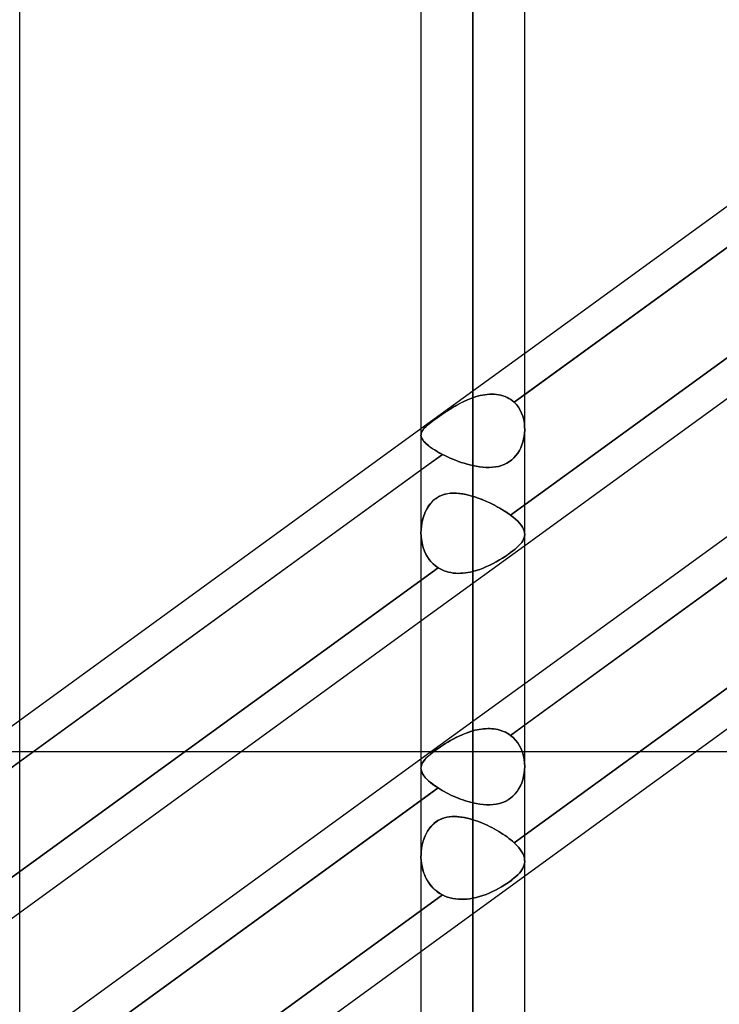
# Model space of a CAD drawing. Header units: millimetres. Extents: x -123 to 100, y -288 to 288.
# Tile 32 of 77: x -41 to -26, y -77 to -55. Entities that reach past the tile are written whole.
import ezdxf

# ---------------------------------------------------------------- set-up
doc = ezdxf.new("R2010")
doc.units = ezdxf.units.MM
doc.layers.add('MAIN-1', color=7, linetype='Continuous')
doc.layers.add('MAIN-2', color=7, linetype='Continuous')

msp = doc.modelspace()

# ---------------------------------------------------------------- linework, layer by layer
at = {"layer": 'MAIN-1'}
for p, q in [((-31.305, 0), (-31.305, -171.99)), ((-41.175, -163.11), (-41.175, 0)), ((-32.435, 0), (-32.435, -171.054)), ((-30.175, -170.929), (-30.175, 0)), ((-21.695, -56.365), (-30.175, -62.525)), ((-30.175, -63.421), (-21.435, -57.073)), ((-21.435, -60.366), (-30.175, -66.715)), ((-21.695, -63.556), (-30.175, -69.716)), ((-32.435, -64.166), (-41.175, -70.515)), ((-30.175, -70.613), (-21.435, -64.264)), ((-41.175, -71.412), (-32.435, -65.063)), ((-21.435, -67.557), (-30.175, -73.906)), ((-32.435, -68.356), (-41.175, -74.705)), ((-32.435, -71.358), (-41.175, -77.706)), ((-36.336, -71.19), (-32.435, -71.19)), ((-26.436, -71.19), (-21.435, -71.19)), ((-41.175, -78.603), (-32.435, -72.254)), ((-32.435, -75.548), (-41.175, -81.896))]:
    msp.add_line(p, q, dxfattribs=at)
at = {"layer": 'MAIN-2'}
for p, q in [((-31.305, 0), (-31.305, -170.293)), ((-31.305, 0), (-31.305, -63.49)), ((-31.305, 0), (-31.305, -64.969)), ((-31.305, -171.99), (-31.305, 0)), ((-31.305, -170.293), (-31.305, 0)), ((-31.305, -64.969), (-31.305, 0)), ((-31.305, -63.49), (-31.305, 0)), ((-20.951, -56.721), (-30.407, -63.59)), ((-21.06, -59.197), (-30.488, -66.045)), ((-30.488, -66.045), (-21.06, -59.197)), ((-30.175, -62.525), (-32.435, -64.166)), ((-31.149, -63.444), (-31.097, -63.433)), ((-31.097, -63.433), (-31.149, -63.444)), ((-31.097, -63.433), (-31.045, -63.424)), ((-31.045, -63.424), (-31.097, -63.433)), ((-31.045, -63.424), (-30.993, -63.418)), ((-30.993, -63.418), (-31.045, -63.424)), ((-30.993, -63.418), (-30.942, -63.414)), ((-30.942, -63.414), (-30.993, -63.418)), ((-30.942, -63.414), (-30.891, -63.412)), ((-30.891, -63.412), (-30.942, -63.414)), ((-30.891, -63.412), (-30.841, -63.414)), ((-30.841, -63.414), (-30.891, -63.412)), ((-30.841, -63.414), (-30.792, -63.418)), ((-30.792, -63.418), (-30.841, -63.414)), ((-30.792, -63.418), (-30.743, -63.425)), ((-30.743, -63.425), (-30.792, -63.418)), ((-30.743, -63.425), (-30.696, -63.435)), ((-30.696, -63.435), (-30.743, -63.425)), ((-30.696, -63.435), (-30.65, -63.449)), ((-30.649, -63.449), (-30.696, -63.435)), ((-30.407, -63.59), (-30.175, -63.421)), ((-31.656, -63.651), (-31.711, -63.682)), ((-31.693, -63.672), (-31.631, -63.637)), ((-31.6, -63.62), (-31.656, -63.651)), ((-31.631, -63.637), (-31.568, -63.604)), ((-31.542, -63.591), (-31.6, -63.62)), ((-31.568, -63.604), (-31.503, -63.572)), ((-31.484, -63.563), (-31.542, -63.591)), ((-31.503, -63.572), (-31.438, -63.542)), ((-31.425, -63.537), (-31.484, -63.563)), ((-31.438, -63.542), (-31.372, -63.515)), ((-31.365, -63.512), (-31.425, -63.537)), ((-31.372, -63.515), (-31.305, -63.49)), ((-31.305, -63.49), (-31.365, -63.512)), ((-31.305, -63.49), (-31.253, -63.473)), ((-31.253, -63.473), (-31.305, -63.49)), ((-31.253, -63.473), (-31.201, -63.457)), ((-31.201, -63.457), (-31.253, -63.473)), ((-31.201, -63.457), (-31.149, -63.444)), ((-31.149, -63.444), (-31.201, -63.457)), ((-30.65, -63.449), (-30.604, -63.465)), ((-30.604, -63.465), (-30.649, -63.449)), ((-30.604, -63.465), (-30.561, -63.484)), ((-30.561, -63.484), (-30.604, -63.465)), ((-30.561, -63.484), (-30.519, -63.506)), ((-30.519, -63.506), (-30.561, -63.484)), ((-30.519, -63.506), (-30.48, -63.531)), ((-30.48, -63.531), (-30.519, -63.506)), ((-30.48, -63.531), (-30.442, -63.559)), ((-30.442, -63.559), (-30.48, -63.531)), ((-30.442, -63.559), (-30.407, -63.59)), ((-30.407, -63.59), (-30.442, -63.559)), ((-30.407, -63.59), (-30.357, -63.641)), ((-30.357, -63.641), (-30.407, -63.59)), ((-30.357, -63.641), (-30.313, -63.698)), ((-30.313, -63.698), (-30.357, -63.641)), ((-32.035, -63.891), (-31.982, -63.854)), ((-31.971, -63.847), (-32.019, -63.88)), ((-31.982, -63.854), (-31.927, -63.817)), ((-31.921, -63.813), (-31.971, -63.847)), ((-31.927, -63.817), (-31.87, -63.78)), ((-31.87, -63.78), (-31.921, -63.813)), ((-31.87, -63.78), (-31.812, -63.743)), ((-31.818, -63.747), (-31.87, -63.78)), ((-31.766, -63.714), (-31.818, -63.747)), ((-31.812, -63.743), (-31.753, -63.707)), ((-31.711, -63.682), (-31.766, -63.714)), ((-31.753, -63.707), (-31.693, -63.672)), ((-30.313, -63.698), (-30.275, -63.76)), ((-30.275, -63.76), (-30.313, -63.698)), ((-30.275, -63.76), (-30.243, -63.826)), ((-30.243, -63.826), (-30.275, -63.76)), ((-30.243, -63.826), (-30.217, -63.895)), ((-30.217, -63.895), (-30.243, -63.826)), ((-32.294, -64.087), (-32.259, -64.058)), ((-32.262, -64.061), (-32.293, -64.087)), ((-32.228, -64.033), (-32.262, -64.061)), ((-32.259, -64.058), (-32.221, -64.027)), ((-32.192, -64.005), (-32.228, -64.033)), ((-32.221, -64.027), (-32.179, -63.995)), ((-32.152, -63.975), (-32.192, -64.005)), ((-32.179, -63.995), (-32.134, -63.962)), ((-32.11, -63.945), (-32.152, -63.975)), ((-32.134, -63.962), (-32.086, -63.927)), ((-32.066, -63.913), (-32.11, -63.945)), ((-32.086, -63.927), (-32.035, -63.891)), ((-32.019, -63.88), (-32.066, -63.913)), ((-21.06, -63.991), (-30.488, -70.84)), ((-30.217, -63.895), (-30.198, -63.967)), ((-30.198, -63.967), (-30.217, -63.895)), ((-30.198, -63.967), (-30.184, -64.041)), ((-30.184, -64.041), (-30.198, -63.967)), ((-30.184, -64.041), (-30.177, -64.117)), ((-30.177, -64.117), (-30.184, -64.041)), ((-32.435, -64.31), (-32.434, -64.286)), ((-32.434, -64.288), (-32.435, -64.31)), ((-32.434, -64.286), (-32.43, -64.262)), ((-32.431, -64.267), (-32.434, -64.288)), ((-32.424, -64.245), (-32.431, -64.267)), ((-32.43, -64.262), (-32.422, -64.238)), ((-32.415, -64.224), (-32.424, -64.245)), ((-32.422, -64.238), (-32.41, -64.215)), ((-32.402, -64.203), (-32.415, -64.224)), ((-32.41, -64.215), (-32.394, -64.191)), ((-32.387, -64.181), (-32.402, -64.203)), ((-32.394, -64.191), (-32.375, -64.167)), ((-32.368, -64.159), (-32.387, -64.181)), ((-32.375, -64.167), (-32.352, -64.141)), ((-32.346, -64.136), (-32.368, -64.159)), ((-32.352, -64.141), (-32.325, -64.115)), ((-32.321, -64.112), (-32.346, -64.136)), ((-32.325, -64.115), (-32.294, -64.087)), ((-32.293, -64.087), (-32.321, -64.112)), ((-30.179, -64.259), (-30.187, -64.325)), ((-30.187, -64.326), (-30.179, -64.26)), ((-30.175, -64.193), (-30.179, -64.259)), ((-30.179, -64.26), (-30.175, -64.193)), ((-30.177, -64.117), (-30.175, -64.193)), ((-30.175, -64.193), (-30.177, -64.117)), ((-32.435, -64.31), (-32.431, -64.334)), ((-32.431, -64.336), (-32.435, -64.31)), ((-32.431, -64.334), (-32.424, -64.358)), ((-32.422, -64.362), (-32.431, -64.336)), ((-32.424, -64.358), (-32.412, -64.383)), ((-32.409, -64.388), (-32.422, -64.362)), ((-32.412, -64.383), (-32.397, -64.409)), ((-32.392, -64.416), (-32.409, -64.388)), ((-32.397, -64.409), (-32.377, -64.435)), ((-32.369, -64.444), (-32.392, -64.416)), ((-32.377, -64.435), (-32.354, -64.461)), ((-32.342, -64.473), (-32.369, -64.444)), ((-32.354, -64.461), (-32.326, -64.489)), ((-32.311, -64.503), (-32.342, -64.473)), ((-32.326, -64.489), (-32.294, -64.517)), ((-32.274, -64.533), (-32.311, -64.503)), ((-30.216, -64.456), (-30.237, -64.519)), ((-30.237, -64.519), (-30.216, -64.456)), ((-30.199, -64.391), (-30.216, -64.456)), ((-30.216, -64.456), (-30.199, -64.391)), ((-30.187, -64.325), (-30.199, -64.391)), ((-30.199, -64.391), (-30.187, -64.326)), ((-31.968, -64.724), (-41.417, -71.588)), ((-32.435, -65.063), (-31.968, -64.724)), ((-32.294, -64.517), (-32.259, -64.545)), ((-32.233, -64.564), (-32.274, -64.533)), ((-32.259, -64.545), (-32.219, -64.575)), ((-32.188, -64.596), (-32.233, -64.564)), ((-32.219, -64.575), (-32.176, -64.604)), ((-32.139, -64.627), (-32.188, -64.596)), ((-32.176, -64.604), (-32.129, -64.634)), ((-32.086, -64.66), (-32.139, -64.627)), ((-32.129, -64.634), (-32.079, -64.664)), ((-32.029, -64.692), (-32.086, -64.66)), ((-32.079, -64.664), (-32.025, -64.694)), ((-31.968, -64.724), (-32.029, -64.692)), ((-32.025, -64.694), (-31.968, -64.724)), ((-31.968, -64.724), (-31.914, -64.751)), ((-31.914, -64.751), (-31.968, -64.724)), ((-30.328, -64.695), (-30.367, -64.748)), ((-30.367, -64.748), (-30.328, -64.696)), ((-30.293, -64.639), (-30.328, -64.695)), ((-30.328, -64.696), (-30.293, -64.64)), ((-30.263, -64.58), (-30.293, -64.639)), ((-30.293, -64.64), (-30.263, -64.581)), ((-30.237, -64.519), (-30.263, -64.58)), ((-30.263, -64.581), (-30.237, -64.519)), ((-31.914, -64.751), (-31.858, -64.777)), ((-31.858, -64.777), (-31.914, -64.751)), ((-31.858, -64.777), (-31.801, -64.803)), ((-31.801, -64.803), (-31.858, -64.777)), ((-31.801, -64.803), (-31.741, -64.829)), ((-31.741, -64.829), (-31.801, -64.803)), ((-31.741, -64.829), (-31.681, -64.853)), ((-31.681, -64.853), (-31.741, -64.829)), ((-31.681, -64.853), (-31.619, -64.876)), ((-31.619, -64.876), (-31.681, -64.853)), ((-31.619, -64.876), (-31.557, -64.898)), ((-31.557, -64.898), (-31.619, -64.876)), ((-31.557, -64.898), (-31.495, -64.918)), ((-31.495, -64.918), (-31.557, -64.898)), ((-31.495, -64.918), (-31.432, -64.937)), ((-31.432, -64.937), (-31.495, -64.918)), ((-31.432, -64.937), (-31.368, -64.954)), ((-31.368, -64.954), (-31.432, -64.937)), ((-30.563, -64.914), (-30.622, -64.943)), ((-30.622, -64.943), (-30.564, -64.914)), ((-30.564, -64.914), (-30.509, -64.88)), ((-30.508, -64.88), (-30.563, -64.914)), ((-30.509, -64.88), (-30.457, -64.841)), ((-30.457, -64.84), (-30.508, -64.88)), ((-30.41, -64.796), (-30.457, -64.84)), ((-30.457, -64.841), (-30.41, -64.797)), ((-30.367, -64.748), (-30.41, -64.796)), ((-30.41, -64.797), (-30.367, -64.748)), ((-31.368, -64.954), (-31.305, -64.969)), ((-31.305, -64.969), (-31.368, -64.954)), ((-31.232, -64.983), (-31.305, -64.969)), ((-31.305, -64.969), (-31.232, -64.983)), ((-31.16, -64.995), (-31.232, -64.983)), ((-31.232, -64.983), (-31.16, -64.995)), ((-31.089, -65.003), (-31.16, -64.995)), ((-31.16, -64.995), (-31.088, -65.003)), ((-31.018, -65.008), (-31.089, -65.003)), ((-31.088, -65.003), (-31.018, -65.008)), ((-30.948, -65.009), (-31.018, -65.008)), ((-31.018, -65.008), (-30.948, -65.009)), ((-30.879, -65.005), (-30.948, -65.009)), ((-30.948, -65.009), (-30.879, -65.005)), ((-30.811, -64.997), (-30.879, -65.005)), ((-30.879, -65.005), (-30.811, -64.997)), ((-30.746, -64.984), (-30.811, -64.997)), ((-30.811, -64.997), (-30.746, -64.984)), ((-30.682, -64.966), (-30.746, -64.984)), ((-30.746, -64.984), (-30.683, -64.966)), ((-30.683, -64.966), (-30.622, -64.943)), ((-30.622, -64.943), (-30.682, -64.966)), ((-31.853, -65.579), (-31.914, -65.592)), ((-31.902, -65.589), (-31.847, -65.577)), ((-31.79, -65.571), (-31.853, -65.579)), ((-31.847, -65.577), (-31.79, -65.571)), ((-31.725, -65.568), (-31.79, -65.571)), ((-31.79, -65.571), (-31.731, -65.568)), ((-31.731, -65.568), (-31.672, -65.568)), ((-31.658, -65.569), (-31.725, -65.568)), ((-31.672, -65.568), (-31.612, -65.573)), ((-31.59, -65.575), (-31.658, -65.569)), ((-31.612, -65.573), (-31.552, -65.58)), ((-31.52, -65.585), (-31.59, -65.575)), ((-31.552, -65.58), (-31.491, -65.59)), ((-32.228, -65.793), (-32.267, -65.845)), ((-32.232, -65.798), (-32.194, -65.755)), ((-32.184, -65.745), (-32.228, -65.793)), ((-32.194, -65.755), (-32.152, -65.716)), ((-32.137, -65.703), (-32.184, -65.745)), ((-32.152, -65.716), (-32.107, -65.681)), ((-32.086, -65.666), (-32.137, -65.703)), ((-32.107, -65.681), (-32.06, -65.651)), ((-32.031, -65.635), (-32.086, -65.666)), ((-32.06, -65.651), (-32.009, -65.625)), ((-31.974, -65.611), (-32.031, -65.635)), ((-32.009, -65.625), (-31.957, -65.604)), ((-31.914, -65.592), (-31.974, -65.611)), ((-31.957, -65.604), (-31.902, -65.589)), ((-31.449, -65.599), (-31.52, -65.585)), ((-31.491, -65.59), (-31.429, -65.603)), ((-31.378, -65.616), (-31.449, -65.599)), ((-31.429, -65.603), (-31.368, -65.619)), ((-31.305, -65.637), (-31.378, -65.616)), ((-31.368, -65.619), (-31.305, -65.637)), ((-31.305, -70.742), (-31.305, -65.637)), ((-31.305, -65.637), (-31.305, -70.742)), ((-31.305, -65.637), (-31.26, -65.651)), ((-31.259, -65.651), (-31.305, -65.637)), ((-31.26, -65.651), (-31.214, -65.666)), ((-31.212, -65.667), (-31.259, -65.651)), ((-31.214, -65.666), (-31.168, -65.683)), ((-31.166, -65.684), (-31.212, -65.667)), ((-31.168, -65.683), (-31.123, -65.7)), ((-31.12, -65.701), (-31.166, -65.684)), ((-31.123, -65.7), (-31.077, -65.719)), ((-31.073, -65.72), (-31.12, -65.701)), ((-31.077, -65.719), (-31.031, -65.738)), ((-31.027, -65.739), (-31.073, -65.72)), ((-31.031, -65.738), (-30.985, -65.758)), ((-30.982, -65.76), (-31.027, -65.739)), ((-30.985, -65.758), (-30.939, -65.78)), ((-30.936, -65.781), (-30.982, -65.76)), ((-30.939, -65.78), (-30.894, -65.801)), ((-30.891, -65.803), (-30.936, -65.781)), ((-32.375, -66.061), (-32.354, -66.004)), ((-32.334, -65.96), (-32.361, -66.022)), ((-32.354, -66.004), (-32.328, -65.949)), ((-32.303, -65.901), (-32.334, -65.96)), ((-32.328, -65.949), (-32.3, -65.896)), ((-32.267, -65.845), (-32.303, -65.901)), ((-32.3, -65.896), (-32.268, -65.845)), ((-32.268, -65.845), (-32.232, -65.798)), ((-30.894, -65.801), (-30.849, -65.824)), ((-30.847, -65.825), (-30.891, -65.803)), ((-30.849, -65.824), (-30.805, -65.847)), ((-30.803, -65.848), (-30.847, -65.825)), ((-30.805, -65.847), (-30.762, -65.87)), ((-30.76, -65.871), (-30.803, -65.848)), ((-30.762, -65.87), (-30.72, -65.894)), ((-30.718, -65.895), (-30.76, -65.871)), ((-30.72, -65.894), (-30.678, -65.919)), ((-30.677, -65.92), (-30.718, -65.895)), ((-30.678, -65.919), (-30.637, -65.944)), ((-30.636, -65.944), (-30.677, -65.92)), ((-30.637, -65.944), (-30.598, -65.969)), ((-30.597, -65.97), (-30.636, -65.944)), ((-30.598, -65.969), (-30.56, -65.994)), ((-30.559, -65.995), (-30.597, -65.97)), ((-30.56, -65.994), (-30.523, -66.02)), ((-30.523, -66.02), (-30.559, -65.995)), ((-32.416, -66.219), (-32.427, -66.288)), ((-32.42, -66.24), (-32.408, -66.18)), ((-32.402, -66.152), (-32.416, -66.219)), ((-32.408, -66.18), (-32.393, -66.12)), ((-32.383, -66.086), (-32.402, -66.152)), ((-32.393, -66.12), (-32.375, -66.061)), ((-32.361, -66.022), (-32.383, -66.086)), ((-30.523, -66.02), (-30.488, -66.045)), ((-30.488, -66.045), (-30.523, -66.02)), ((-30.43, -66.09), (-30.488, -66.045)), ((-30.488, -66.045), (-30.43, -66.09)), ((-30.377, -66.135), (-30.43, -66.09)), ((-30.43, -66.09), (-30.377, -66.135)), ((-30.329, -66.18), (-30.377, -66.135)), ((-30.377, -66.135), (-30.329, -66.18)), ((-30.288, -66.223), (-30.329, -66.18)), ((-30.329, -66.18), (-30.288, -66.223)), ((-30.253, -66.266), (-30.288, -66.223)), ((-30.288, -66.223), (-30.253, -66.266)), ((-32.433, -66.358), (-32.435, -66.429)), ((-32.435, -66.428), (-32.433, -66.365)), ((-32.433, -66.497), (-32.435, -66.428)), ((-32.435, -66.429), (-32.432, -66.504)), ((-32.427, -66.288), (-32.433, -66.358)), ((-32.433, -66.365), (-32.428, -66.302)), ((-32.428, -66.302), (-32.42, -66.24)), ((-20.951, -66.309), (-30.407, -73.178)), ((-30.407, -73.178), (-20.951, -66.309)), ((-30.225, -66.308), (-30.253, -66.266)), ((-30.253, -66.266), (-30.225, -66.308)), ((-30.203, -66.349), (-30.225, -66.308)), ((-30.225, -66.308), (-30.203, -66.348)), ((-30.203, -66.348), (-30.187, -66.388)), ((-30.187, -66.389), (-30.203, -66.349)), ((-30.187, -66.388), (-30.178, -66.428)), ((-30.178, -66.428), (-30.187, -66.389)), ((-30.175, -66.466), (-30.178, -66.428)), ((-30.178, -66.428), (-30.175, -66.466)), ((-32.426, -66.567), (-32.433, -66.497)), ((-32.432, -66.504), (-32.425, -66.579)), ((-32.416, -66.635), (-32.426, -66.567)), ((-32.425, -66.579), (-32.412, -66.653)), ((-32.401, -66.703), (-32.416, -66.635)), ((-32.412, -66.653), (-32.394, -66.726)), ((-30.269, -66.673), (-30.24, -66.638)), ((-30.24, -66.638), (-30.269, -66.673)), ((-30.24, -66.638), (-30.217, -66.603)), ((-30.217, -66.603), (-30.24, -66.638)), ((-30.217, -66.603), (-30.199, -66.569)), ((-30.199, -66.569), (-30.217, -66.603)), ((-30.199, -66.569), (-30.186, -66.535)), ((-30.186, -66.535), (-30.199, -66.569)), ((-30.186, -66.535), (-30.178, -66.501)), ((-30.178, -66.501), (-30.186, -66.535)), ((-30.178, -66.501), (-30.175, -66.466)), ((-30.175, -66.466), (-30.178, -66.501)), ((-30.175, -66.715), (-32.435, -68.356)), ((-32.381, -66.769), (-32.401, -66.703)), ((-32.394, -66.726), (-32.371, -66.796)), ((-32.357, -66.833), (-32.381, -66.769)), ((-32.371, -66.796), (-32.343, -66.865)), ((-32.328, -66.895), (-32.357, -66.833)), ((-32.343, -66.865), (-32.309, -66.93)), ((-30.54, -66.902), (-30.483, -66.862)), ((-30.483, -66.862), (-30.539, -66.902)), ((-30.431, -66.822), (-30.483, -66.862)), ((-30.483, -66.862), (-30.431, -66.823)), ((-30.431, -66.823), (-30.384, -66.784)), ((-30.383, -66.784), (-30.431, -66.822)), ((-30.384, -66.784), (-30.341, -66.746)), ((-30.34, -66.746), (-30.383, -66.784)), ((-30.341, -66.746), (-30.302, -66.709)), ((-30.302, -66.709), (-30.34, -66.746)), ((-30.302, -66.709), (-30.269, -66.673)), ((-30.269, -66.673), (-30.302, -66.709)), ((-32.295, -66.953), (-32.328, -66.895)), ((-32.309, -66.93), (-32.27, -66.991)), ((-32.257, -67.009), (-32.295, -66.953)), ((-32.27, -66.991), (-32.225, -67.049)), ((-32.215, -67.061), (-32.257, -67.009)), ((-32.225, -67.049), (-32.176, -67.101)), ((-32.168, -67.109), (-32.215, -67.061)), ((-30.864, -67.098), (-30.795, -67.061)), ((-30.795, -67.061), (-30.864, -67.098)), ((-30.795, -67.061), (-30.727, -67.022)), ((-30.727, -67.022), (-30.795, -67.061)), ((-30.727, -67.022), (-30.662, -66.983)), ((-30.662, -66.983), (-30.727, -67.022)), ((-30.662, -66.983), (-30.599, -66.943)), ((-30.599, -66.943), (-30.662, -66.983)), ((-30.599, -66.943), (-30.54, -66.902)), ((-30.539, -66.902), (-30.599, -66.943)), ((-32.064, -67.19), (-41.491, -74.038)), ((-41.491, -74.038), (-32.064, -67.19)), ((-32.176, -67.101), (-32.122, -67.148)), ((-32.118, -67.152), (-32.168, -67.109)), ((-32.122, -67.148), (-32.064, -67.19)), ((-32.064, -67.19), (-32.118, -67.152)), ((-32.064, -67.19), (-32.02, -67.216)), ((-32.02, -67.216), (-32.064, -67.19)), ((-32.02, -67.216), (-31.976, -67.238)), ((-31.976, -67.238), (-32.02, -67.216)), ((-31.976, -67.238), (-31.929, -67.258)), ((-31.929, -67.258), (-31.976, -67.238)), ((-31.929, -67.258), (-31.882, -67.274)), ((-31.882, -67.274), (-31.929, -67.258)), ((-31.882, -67.274), (-31.833, -67.288)), ((-31.833, -67.288), (-31.882, -67.274)), ((-31.833, -67.288), (-31.783, -67.298)), ((-31.783, -67.298), (-31.833, -67.288)), ((-31.467, -67.303), (-31.413, -67.294)), ((-31.413, -67.294), (-31.467, -67.303)), ((-31.413, -67.294), (-31.359, -67.284)), ((-31.359, -67.284), (-31.413, -67.294)), ((-31.359, -67.284), (-31.305, -67.271)), ((-31.305, -67.271), (-31.359, -67.284)), ((-31.305, -67.271), (-31.23, -67.25)), ((-31.23, -67.25), (-31.305, -67.271)), ((-31.305, -67.271), (-31.305, -72.308)), ((-31.305, -72.308), (-31.305, -67.271)), ((-31.23, -67.25), (-31.155, -67.226)), ((-31.155, -67.226), (-31.23, -67.25)), ((-31.155, -67.226), (-31.081, -67.198)), ((-31.081, -67.198), (-31.155, -67.226)), ((-31.081, -67.198), (-31.007, -67.167)), ((-31.008, -67.167), (-31.081, -67.198)), ((-30.935, -67.134), (-31.008, -67.167)), ((-31.007, -67.167), (-30.935, -67.134)), ((-30.935, -67.134), (-30.864, -67.098)), ((-30.864, -67.098), (-30.935, -67.134)), ((-31.783, -67.298), (-31.731, -67.306)), ((-31.732, -67.306), (-31.783, -67.298)), ((-31.679, -67.311), (-31.732, -67.306)), ((-31.731, -67.306), (-31.679, -67.311)), ((-31.679, -67.311), (-31.627, -67.313)), ((-31.627, -67.313), (-31.679, -67.311)), ((-31.627, -67.313), (-31.574, -67.312)), ((-31.574, -67.312), (-31.627, -67.313)), ((-31.574, -67.312), (-31.52, -67.308)), ((-31.52, -67.308), (-31.574, -67.312)), ((-31.52, -67.308), (-31.467, -67.303)), ((-31.467, -67.303), (-31.52, -67.308)), ((-30.175, -69.716), (-32.435, -71.358)), ((-41.175, -70.515), (-43.435, -72.157)), ((-31.26, -70.73), (-31.214, -70.72)), ((-31.212, -70.719), (-31.259, -70.73)), ((-31.214, -70.72), (-31.168, -70.711)), ((-31.166, -70.71), (-31.212, -70.719)), ((-31.168, -70.711), (-31.123, -70.704)), ((-31.12, -70.703), (-31.166, -70.71)), ((-31.123, -70.704), (-31.077, -70.698)), ((-31.073, -70.698), (-31.12, -70.703)), ((-31.077, -70.698), (-31.031, -70.694)), ((-31.027, -70.694), (-31.073, -70.698)), ((-31.031, -70.694), (-30.985, -70.692)), ((-30.982, -70.692), (-31.027, -70.694)), ((-30.985, -70.692), (-30.939, -70.693)), ((-30.936, -70.693), (-30.982, -70.692)), ((-30.939, -70.693), (-30.894, -70.695)), ((-30.891, -70.695), (-30.936, -70.693)), ((-30.894, -70.695), (-30.849, -70.699)), ((-30.847, -70.7), (-30.891, -70.695)), ((-30.849, -70.699), (-30.805, -70.706)), ((-30.803, -70.706), (-30.847, -70.7)), ((-30.805, -70.706), (-30.762, -70.715)), ((-30.76, -70.715), (-30.803, -70.706)), ((-30.762, -70.715), (-30.72, -70.726)), ((-30.718, -70.726), (-30.76, -70.715)), ((-30.488, -70.84), (-30.175, -70.613)), ((-31.725, -70.916), (-31.79, -70.952)), ((-31.79, -70.952), (-31.731, -70.92)), ((-31.731, -70.92), (-31.672, -70.889)), ((-31.658, -70.882), (-31.725, -70.916)), ((-31.672, -70.889), (-31.612, -70.86)), ((-31.59, -70.849), (-31.658, -70.882)), ((-31.612, -70.86), (-31.552, -70.832)), ((-31.52, -70.818), (-31.59, -70.849)), ((-31.552, -70.832), (-31.491, -70.806)), ((-31.449, -70.79), (-31.52, -70.818)), ((-31.491, -70.806), (-31.429, -70.782)), ((-31.378, -70.764), (-31.449, -70.79)), ((-31.429, -70.782), (-31.368, -70.761)), ((-31.305, -70.742), (-31.378, -70.764)), ((-31.368, -70.761), (-31.305, -70.742)), ((-31.259, -70.73), (-31.305, -70.742)), ((-31.305, -70.742), (-31.26, -70.73)), ((-30.72, -70.726), (-30.678, -70.739)), ((-30.677, -70.739), (-30.718, -70.726)), ((-30.678, -70.739), (-30.637, -70.755)), ((-30.636, -70.755), (-30.677, -70.739)), ((-30.637, -70.755), (-30.598, -70.773)), ((-30.597, -70.773), (-30.636, -70.755)), ((-30.598, -70.773), (-30.56, -70.793)), ((-30.559, -70.793), (-30.597, -70.773)), ((-30.56, -70.793), (-30.523, -70.815)), ((-30.523, -70.815), (-30.559, -70.793)), ((-30.488, -70.84), (-30.523, -70.815)), ((-30.523, -70.815), (-30.488, -70.84)), ((-30.488, -70.84), (-30.43, -70.888)), ((-30.43, -70.888), (-30.488, -70.84)), ((-30.43, -70.888), (-30.377, -70.942)), ((-30.377, -70.942), (-30.43, -70.888)), ((-32.086, -71.141), (-32.137, -71.178)), ((-32.107, -71.157), (-32.06, -71.123)), ((-32.031, -71.103), (-32.086, -71.141)), ((-32.06, -71.123), (-32.009, -71.088)), ((-31.974, -71.065), (-32.031, -71.103)), ((-32.009, -71.088), (-31.957, -71.054)), ((-31.914, -71.027), (-31.974, -71.065)), ((-31.957, -71.054), (-31.902, -71.019)), ((-31.853, -70.989), (-31.914, -71.027)), ((-31.902, -71.019), (-31.847, -70.986)), ((-31.79, -70.952), (-31.853, -70.989)), ((-31.847, -70.986), (-31.79, -70.952)), ((-30.377, -70.942), (-30.329, -71.002)), ((-30.329, -71.002), (-30.377, -70.942)), ((-30.329, -71.002), (-30.288, -71.067)), ((-30.288, -71.067), (-30.329, -71.002)), ((-30.288, -71.067), (-30.253, -71.136)), ((-30.253, -71.136), (-30.288, -71.067)), ((-30.253, -71.136), (-30.225, -71.208)), ((-30.225, -71.208), (-30.253, -71.136)), ((-43.435, -71.19), (-36.336, -71.19)), ((-32.435, -71.19), (-26.436, -71.19)), ((-32.375, -71.395), (-32.354, -71.368)), ((-32.334, -71.346), (-32.361, -71.376)), ((-32.354, -71.368), (-32.328, -71.34)), ((-32.303, -71.315), (-32.334, -71.346)), ((-32.328, -71.34), (-32.3, -71.312)), ((-32.267, -71.283), (-32.303, -71.315)), ((-32.3, -71.312), (-32.268, -71.283)), ((-32.268, -71.283), (-32.232, -71.253)), ((-32.228, -71.249), (-32.267, -71.283)), ((-32.232, -71.253), (-32.194, -71.222)), ((-32.184, -71.214), (-32.228, -71.249)), ((-32.194, -71.222), (-32.152, -71.19)), ((-32.137, -71.178), (-32.184, -71.214)), ((-32.152, -71.19), (-32.107, -71.157)), ((-30.225, -71.208), (-30.203, -71.284)), ((-30.203, -71.284), (-30.225, -71.208)), ((-30.203, -71.284), (-30.187, -71.361)), ((-30.187, -71.361), (-30.203, -71.284)), ((-30.187, -71.361), (-30.178, -71.44)), ((-30.178, -71.44), (-30.187, -71.361)), ((-41.417, -71.588), (-41.175, -71.412)), ((-32.433, -71.521), (-32.435, -71.551)), ((-32.435, -71.551), (-32.433, -71.524)), ((-32.433, -71.58), (-32.435, -71.551)), ((-32.435, -71.551), (-32.432, -71.583)), ((-32.427, -71.492), (-32.433, -71.521)), ((-32.433, -71.524), (-32.428, -71.498)), ((-32.426, -71.61), (-32.433, -71.58)), ((-32.428, -71.498), (-32.42, -71.472)), ((-32.416, -71.463), (-32.427, -71.492)), ((-32.42, -71.472), (-32.408, -71.447)), ((-32.402, -71.435), (-32.416, -71.463)), ((-32.408, -71.447), (-32.393, -71.421)), ((-32.383, -71.406), (-32.402, -71.435)), ((-32.393, -71.421), (-32.375, -71.395)), ((-32.361, -71.376), (-32.383, -71.406)), ((-30.178, -71.44), (-30.175, -71.52)), ((-30.175, -71.52), (-30.178, -71.44)), ((-30.175, -71.52), (-30.178, -71.592)), ((-30.178, -71.592), (-30.175, -71.52)), ((-32.432, -71.583), (-32.425, -71.615)), ((-32.416, -71.641), (-32.426, -71.61)), ((-32.425, -71.615), (-32.412, -71.649)), ((-32.401, -71.672), (-32.416, -71.641)), ((-32.412, -71.649), (-32.394, -71.683)), ((-32.381, -71.704), (-32.401, -71.672)), ((-32.394, -71.683), (-32.371, -71.718)), ((-32.357, -71.737), (-32.381, -71.704)), ((-32.371, -71.718), (-32.343, -71.754)), ((-32.328, -71.771), (-32.357, -71.737)), ((-32.343, -71.754), (-32.309, -71.791)), ((-32.295, -71.806), (-32.328, -71.771)), ((-32.309, -71.791), (-32.27, -71.829)), ((-30.199, -71.734), (-30.217, -71.804)), ((-30.217, -71.804), (-30.199, -71.735)), ((-30.186, -71.663), (-30.199, -71.734)), ((-30.199, -71.735), (-30.186, -71.664)), ((-30.178, -71.592), (-30.186, -71.663)), ((-30.186, -71.664), (-30.178, -71.592)), ((-32.064, -71.984), (-41.491, -78.832)), ((-32.435, -72.254), (-32.064, -71.984)), ((-32.257, -71.841), (-32.295, -71.806)), ((-32.27, -71.829), (-32.225, -71.868)), ((-32.215, -71.876), (-32.257, -71.841)), ((-32.225, -71.868), (-32.176, -71.906)), ((-32.168, -71.912), (-32.215, -71.876)), ((-32.176, -71.906), (-32.122, -71.945)), ((-32.118, -71.948), (-32.168, -71.912)), ((-32.122, -71.945), (-32.064, -71.984)), ((-32.064, -71.984), (-32.118, -71.948)), ((-32.02, -72.011), (-32.064, -71.984)), ((-32.064, -71.984), (-32.02, -72.011)), ((-32.02, -72.011), (-31.976, -72.038)), ((-30.341, -72.058), (-30.302, -71.999)), ((-30.302, -71.999), (-30.34, -72.057)), ((-30.269, -71.936), (-30.302, -71.999)), ((-30.302, -71.999), (-30.269, -71.937)), ((-30.24, -71.871), (-30.269, -71.936)), ((-30.269, -71.937), (-30.24, -71.871)), ((-30.217, -71.804), (-30.24, -71.871)), ((-30.24, -71.871), (-30.217, -71.804)), ((-31.976, -72.038), (-32.02, -72.011)), ((-31.929, -72.064), (-31.976, -72.038)), ((-31.976, -72.038), (-31.929, -72.064)), ((-31.882, -72.089), (-31.929, -72.064)), ((-31.929, -72.064), (-31.882, -72.089)), ((-31.833, -72.114), (-31.882, -72.089)), ((-31.882, -72.089), (-31.833, -72.114)), ((-31.783, -72.138), (-31.833, -72.114)), ((-31.833, -72.114), (-31.783, -72.138)), ((-31.732, -72.162), (-31.783, -72.138)), ((-31.783, -72.138), (-31.731, -72.162)), ((-31.679, -72.185), (-31.732, -72.162)), ((-31.731, -72.162), (-31.679, -72.185)), ((-31.627, -72.206), (-31.679, -72.185)), ((-31.679, -72.185), (-31.627, -72.206)), ((-31.574, -72.226), (-31.627, -72.206)), ((-31.627, -72.206), (-31.574, -72.226)), ((-30.54, -72.243), (-30.483, -72.205)), ((-30.483, -72.205), (-30.539, -72.243)), ((-30.431, -72.161), (-30.483, -72.205)), ((-30.483, -72.205), (-30.431, -72.161)), ((-30.383, -72.111), (-30.431, -72.161)), ((-30.431, -72.161), (-30.384, -72.112)), ((-30.384, -72.112), (-30.341, -72.058)), ((-30.34, -72.057), (-30.383, -72.111)), ((-31.52, -72.246), (-31.574, -72.226)), ((-31.574, -72.226), (-31.52, -72.246)), ((-31.467, -72.263), (-31.52, -72.246)), ((-31.52, -72.246), (-31.467, -72.263)), ((-31.413, -72.28), (-31.467, -72.263)), ((-31.467, -72.263), (-31.413, -72.28)), ((-31.359, -72.295), (-31.413, -72.28)), ((-31.413, -72.28), (-31.359, -72.295)), ((-31.305, -72.308), (-31.359, -72.295)), ((-31.359, -72.295), (-31.305, -72.308)), ((-31.23, -72.324), (-31.305, -72.308)), ((-31.305, -72.308), (-31.23, -72.324)), ((-31.155, -72.337), (-31.23, -72.324)), ((-31.23, -72.324), (-31.155, -72.337)), ((-31.081, -72.346), (-31.155, -72.337)), ((-31.155, -72.337), (-31.081, -72.346)), ((-31.008, -72.351), (-31.081, -72.346)), ((-31.081, -72.346), (-31.007, -72.351)), ((-30.935, -72.351), (-31.008, -72.351)), ((-31.007, -72.351), (-30.935, -72.351)), ((-30.864, -72.347), (-30.935, -72.351)), ((-30.935, -72.351), (-30.864, -72.347)), ((-30.795, -72.337), (-30.864, -72.347)), ((-30.864, -72.347), (-30.795, -72.337)), ((-30.727, -72.323), (-30.795, -72.337)), ((-30.795, -72.337), (-30.727, -72.323)), ((-30.662, -72.302), (-30.727, -72.323)), ((-30.727, -72.323), (-30.662, -72.302)), ((-30.599, -72.276), (-30.662, -72.302)), ((-30.662, -72.302), (-30.599, -72.276)), ((-30.539, -72.243), (-30.599, -72.276)), ((-30.599, -72.276), (-30.54, -72.243)), ((-31.971, -72.651), (-32.019, -72.671)), ((-31.982, -72.655), (-31.927, -72.636)), ((-31.921, -72.635), (-31.971, -72.651)), ((-31.927, -72.636), (-31.87, -72.622)), ((-31.87, -72.622), (-31.921, -72.635)), ((-31.87, -72.622), (-31.812, -72.613)), ((-31.818, -72.614), (-31.87, -72.622)), ((-31.766, -72.609), (-31.818, -72.614)), ((-31.812, -72.613), (-31.753, -72.608)), ((-31.711, -72.607), (-31.766, -72.609)), ((-31.753, -72.608), (-31.693, -72.607)), ((-31.656, -72.609), (-31.711, -72.607)), ((-31.693, -72.607), (-31.631, -72.61)), ((-31.6, -72.613), (-31.656, -72.609)), ((-31.631, -72.61), (-31.568, -72.617)), ((-31.542, -72.62), (-31.6, -72.613)), ((-31.568, -72.617), (-31.503, -72.627)), ((-31.484, -72.63), (-31.542, -72.62)), ((-31.503, -72.627), (-31.438, -72.64)), ((-31.425, -72.643), (-31.484, -72.63)), ((-31.438, -72.64), (-31.372, -72.656)), ((-31.365, -72.658), (-31.425, -72.643)), ((-32.228, -72.835), (-32.262, -72.879)), ((-32.259, -72.875), (-32.221, -72.826)), ((-32.192, -72.795), (-32.228, -72.835)), ((-32.221, -72.826), (-32.179, -72.782)), ((-32.152, -72.758), (-32.192, -72.795)), ((-32.179, -72.782), (-32.134, -72.743)), ((-32.11, -72.725), (-32.152, -72.758)), ((-32.134, -72.743), (-32.086, -72.709)), ((-32.066, -72.696), (-32.11, -72.725)), ((-32.086, -72.709), (-32.035, -72.679)), ((-32.019, -72.671), (-32.066, -72.696)), ((-32.035, -72.679), (-31.982, -72.655)), ((-31.372, -72.656), (-31.305, -72.675)), ((-31.305, -72.675), (-31.365, -72.658)), ((-31.305, -72.675), (-31.305, -96.502)), ((-31.305, -72.675), (-31.253, -72.692)), ((-31.253, -72.692), (-31.305, -72.675)), ((-31.253, -72.692), (-31.201, -72.71)), ((-31.201, -72.71), (-31.253, -72.692)), ((-31.201, -72.71), (-31.149, -72.729)), ((-31.149, -72.729), (-31.201, -72.71)), ((-31.149, -72.729), (-31.097, -72.75)), ((-31.097, -72.75), (-31.149, -72.729)), ((-31.097, -72.75), (-31.045, -72.773)), ((-31.045, -72.773), (-31.097, -72.75)), ((-31.045, -72.773), (-30.993, -72.796)), ((-30.993, -72.796), (-31.045, -72.773)), ((-30.993, -72.796), (-30.942, -72.821)), ((-30.942, -72.821), (-30.993, -72.796)), ((-30.942, -72.821), (-30.891, -72.847)), ((-30.891, -72.847), (-30.942, -72.821)), ((-30.891, -72.847), (-30.841, -72.874)), ((-30.841, -72.874), (-30.891, -72.847)), ((-32.368, -73.082), (-32.387, -73.137)), ((-32.375, -73.101), (-32.352, -73.041)), ((-32.346, -73.028), (-32.368, -73.082)), ((-32.352, -73.041), (-32.325, -72.982)), ((-32.321, -72.976), (-32.346, -73.028)), ((-32.325, -72.982), (-32.294, -72.927)), ((-32.293, -72.926), (-32.321, -72.976)), ((-32.294, -72.927), (-32.259, -72.875)), ((-32.262, -72.879), (-32.293, -72.926)), ((-30.841, -72.874), (-30.792, -72.901)), ((-30.792, -72.901), (-30.841, -72.874)), ((-30.792, -72.901), (-30.743, -72.93)), ((-30.743, -72.93), (-30.792, -72.901)), ((-30.743, -72.93), (-30.696, -72.959)), ((-30.696, -72.959), (-30.743, -72.93)), ((-30.696, -72.959), (-30.65, -72.989)), ((-30.649, -72.989), (-30.696, -72.959)), ((-30.65, -72.989), (-30.604, -73.02)), ((-30.604, -73.02), (-30.649, -72.989)), ((-30.604, -73.02), (-30.561, -73.051)), ((-30.561, -73.051), (-30.604, -73.02)), ((-30.561, -73.051), (-30.519, -73.083)), ((-30.519, -73.083), (-30.561, -73.051)), ((-30.519, -73.083), (-30.48, -73.114)), ((-30.48, -73.114), (-30.519, -73.083)), ((-32.43, -73.358), (-32.422, -73.291)), ((-32.415, -73.251), (-32.424, -73.311)), ((-32.422, -73.291), (-32.41, -73.226)), ((-32.402, -73.194), (-32.415, -73.251)), ((-32.41, -73.226), (-32.394, -73.163)), ((-32.387, -73.137), (-32.402, -73.194)), ((-32.394, -73.163), (-32.375, -73.101)), ((-30.48, -73.114), (-30.442, -73.146)), ((-30.442, -73.146), (-30.48, -73.114)), ((-30.442, -73.146), (-30.407, -73.178)), ((-30.407, -73.178), (-30.442, -73.146)), ((-30.357, -73.227), (-30.407, -73.178)), ((-30.407, -73.178), (-30.357, -73.226)), ((-30.357, -73.226), (-30.313, -73.275)), ((-30.313, -73.275), (-30.357, -73.227)), ((-30.275, -73.322), (-30.313, -73.275)), ((-30.313, -73.275), (-30.275, -73.322)), ((-32.435, -73.494), (-32.434, -73.426)), ((-32.434, -73.432), (-32.435, -73.494)), ((-32.435, -73.494), (-32.431, -73.561)), ((-32.431, -73.566), (-32.435, -73.494)), ((-32.434, -73.426), (-32.43, -73.358)), ((-32.431, -73.371), (-32.434, -73.432)), ((-32.424, -73.311), (-32.431, -73.371)), ((-30.243, -73.369), (-30.275, -73.322)), ((-30.275, -73.322), (-30.243, -73.369)), ((-30.217, -73.415), (-30.243, -73.369)), ((-30.243, -73.369), (-30.217, -73.414)), ((-30.217, -73.414), (-30.198, -73.459)), ((-30.198, -73.459), (-30.217, -73.415)), ((-30.184, -73.503), (-30.198, -73.459)), ((-30.198, -73.459), (-30.184, -73.503)), ((-30.177, -73.546), (-30.184, -73.503)), ((-30.184, -73.503), (-30.177, -73.546)), ((-32.431, -73.561), (-32.424, -73.628)), ((-32.422, -73.637), (-32.431, -73.566)), ((-32.424, -73.628), (-32.412, -73.694)), ((-32.409, -73.708), (-32.422, -73.637)), ((-32.412, -73.694), (-32.397, -73.76)), ((-32.392, -73.778), (-32.409, -73.708)), ((-30.216, -73.732), (-30.199, -73.696)), ((-30.199, -73.696), (-30.216, -73.731)), ((-30.187, -73.66), (-30.199, -73.696)), ((-30.199, -73.696), (-30.187, -73.661)), ((-30.187, -73.661), (-30.179, -73.625)), ((-30.179, -73.625), (-30.187, -73.66)), ((-30.175, -73.588), (-30.179, -73.625)), ((-30.179, -73.625), (-30.175, -73.589)), ((-30.175, -73.589), (-30.177, -73.546)), ((-30.177, -73.546), (-30.175, -73.588)), ((-30.175, -73.906), (-32.435, -75.548)), ((-32.397, -73.76), (-32.377, -73.823)), ((-32.369, -73.846), (-32.392, -73.778)), ((-32.377, -73.823), (-32.354, -73.886)), ((-32.342, -73.912), (-32.369, -73.846)), ((-32.354, -73.886), (-32.326, -73.946)), ((-32.311, -73.975), (-32.342, -73.912)), ((-30.41, -73.95), (-30.367, -73.913)), ((-30.367, -73.913), (-30.41, -73.95)), ((-30.367, -73.913), (-30.328, -73.876)), ((-30.328, -73.876), (-30.367, -73.913)), ((-30.328, -73.876), (-30.293, -73.839)), ((-30.293, -73.839), (-30.328, -73.876)), ((-30.293, -73.839), (-30.263, -73.803)), ((-30.263, -73.803), (-30.293, -73.839)), ((-30.263, -73.803), (-30.237, -73.767)), ((-30.237, -73.767), (-30.263, -73.803)), ((-30.216, -73.731), (-30.237, -73.767)), ((-30.237, -73.767), (-30.216, -73.732)), ((-32.326, -73.946), (-32.294, -74.004)), ((-32.274, -74.035), (-32.311, -73.975)), ((-32.294, -74.004), (-32.259, -74.059)), ((-32.233, -74.092), (-32.274, -74.035)), ((-32.259, -74.059), (-32.219, -74.11)), ((-32.188, -74.145), (-32.233, -74.092)), ((-32.219, -74.11), (-32.176, -74.159)), ((-32.139, -74.194), (-32.188, -74.145)), ((-30.746, -74.174), (-30.683, -74.138)), ((-30.682, -74.138), (-30.746, -74.174)), ((-30.683, -74.138), (-30.622, -74.101)), ((-30.622, -74.101), (-30.682, -74.138)), ((-30.563, -74.063), (-30.622, -74.101)), ((-30.622, -74.101), (-30.564, -74.064)), ((-30.564, -74.064), (-30.509, -74.026)), ((-30.508, -74.025), (-30.563, -74.063)), ((-30.509, -74.026), (-30.457, -73.988)), ((-30.457, -73.987), (-30.508, -74.025)), ((-30.457, -73.988), (-30.41, -73.95)), ((-30.41, -73.95), (-30.457, -73.987)), ((-31.968, -74.312), (-41.417, -81.176)), ((-41.417, -81.176), (-31.968, -74.312)), ((-32.176, -74.159), (-32.129, -74.203)), ((-32.086, -74.238), (-32.139, -74.194)), ((-32.129, -74.203), (-32.079, -74.244)), ((-32.029, -74.278), (-32.086, -74.238)), ((-32.079, -74.244), (-32.025, -74.28)), ((-31.968, -74.312), (-32.029, -74.278)), ((-32.025, -74.28), (-31.968, -74.312)), ((-31.914, -74.338), (-31.968, -74.312)), ((-31.968, -74.312), (-31.914, -74.338)), ((-31.858, -74.359), (-31.914, -74.338)), ((-31.914, -74.338), (-31.858, -74.359)), ((-31.801, -74.376), (-31.858, -74.359)), ((-31.858, -74.359), (-31.801, -74.376)), ((-31.305, -74.384), (-31.232, -74.368)), ((-31.232, -74.368), (-31.305, -74.384)), ((-31.232, -74.368), (-31.16, -74.349)), ((-31.16, -74.349), (-31.232, -74.368)), ((-31.16, -74.349), (-31.088, -74.326)), ((-31.089, -74.326), (-31.16, -74.349)), ((-31.018, -74.301), (-31.089, -74.326)), ((-31.088, -74.326), (-31.018, -74.3)), ((-31.018, -74.3), (-30.948, -74.272)), ((-30.948, -74.272), (-31.018, -74.301)), ((-30.948, -74.272), (-30.879, -74.241)), ((-30.879, -74.241), (-30.948, -74.272)), ((-30.811, -74.208), (-30.879, -74.241)), ((-30.879, -74.241), (-30.811, -74.209)), ((-30.811, -74.209), (-30.746, -74.174)), ((-30.746, -74.174), (-30.811, -74.208)), ((-31.741, -74.39), (-31.801, -74.376)), ((-31.801, -74.376), (-31.741, -74.39)), ((-31.681, -74.4), (-31.741, -74.39)), ((-31.741, -74.39), (-31.681, -74.4)), ((-31.619, -74.406), (-31.681, -74.4)), ((-31.681, -74.4), (-31.619, -74.406)), ((-31.557, -74.408), (-31.619, -74.406)), ((-31.619, -74.406), (-31.557, -74.408)), ((-31.495, -74.407), (-31.557, -74.408)), ((-31.557, -74.408), (-31.495, -74.407)), ((-31.432, -74.403), (-31.495, -74.407)), ((-31.495, -74.407), (-31.432, -74.403)), ((-31.368, -74.395), (-31.432, -74.403)), ((-31.432, -74.403), (-31.368, -74.395)), ((-31.305, -74.384), (-31.368, -74.395)), ((-31.368, -74.395), (-31.305, -74.384)), ((-31.305, -98.762), (-31.305, -74.384)), ((-41.175, -74.705), (-43.435, -76.347))]:
    msp.add_line(p, q, dxfattribs=at)

doc.saveas('drawing.dxf')
